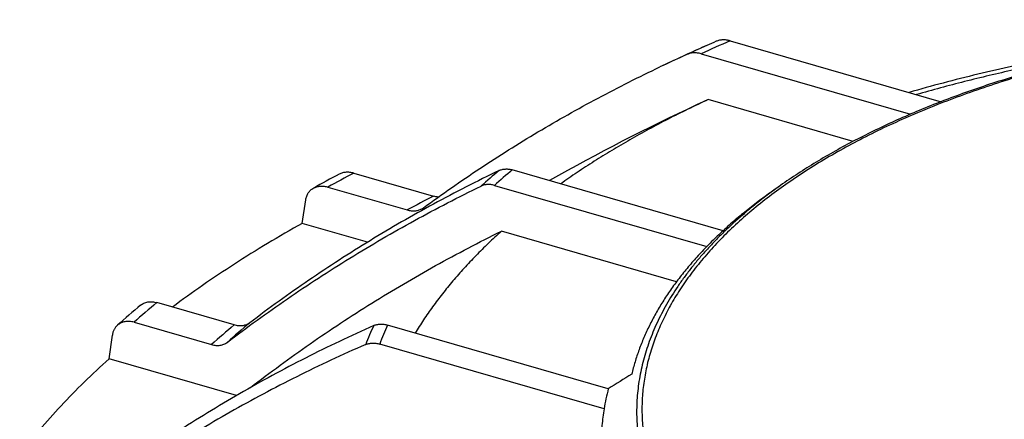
# Model space of a CAD drawing. Header units: millimetres. Extents: x 0 to 210, y 0 to 297.
# Tile 64 of 88: x 79.75 to 92.87, y 247.01 to 252.34. Entities that reach past the tile are written whole.
import ezdxf

# ---------------------------------------------------------------- set-up
doc = ezdxf.new("R2010")
doc.units = ezdxf.units.MM
doc.header["$LTSCALE"] = 19.36
doc.layers.get('0').update_dxf_attribs({"linetype": 'CONTINUOUS'})

msp = doc.modelspace()

# ---------------------------------------------------------------- linework, layer by layer
at = {"color": 6, "linetype": 'Continuous'}
for p, q in [((89.2125, 252.0589), (92.0225, 251.2477)), ((88.8264, 251.8867), (91.6153, 251.0816)), ((90.8505, 250.7184), (88.9209, 251.2754)), ((89.1192, 249.5275), (86.3103, 250.3384)), ((84.1967, 250.2945), (85.2599, 249.9876)), ((83.8541, 250.1098), (84.9106, 249.8048)), ((86.0719, 250.1319), (88.9004, 249.3154)), ((89.8836, 250.1302), (89.7714, 250.0509)), ((83.5119, 249.6245), (83.5578, 249.9395)), ((84.3812, 249.3735), (83.5119, 249.6245)), ((88.4984, 248.8474), (86.1651, 249.521)), ((82.6041, 248.2698), (81.5724, 248.5676)), ((81.2701, 248.3058), (82.3017, 248.008)), ((87.5893, 247.4192), (84.6481, 248.2683)), ((80.9374, 247.8178), (80.9811, 248.1334)), ((87.5323, 247.152), (84.5429, 248.015)), ((82.6338, 247.328), (80.9374, 247.8178))]:
    msp.add_line(p, q, dxfattribs=at)
at = {"color": 9, "linetype": 'Continuous'}
for centre, radius, start, end in [((95.3229, 237.8382), 15.4779, 113.25243, 114.81737), ((95.155, 237.9232), 15.4016, 113.95832, 115.02131), ((91.4722, 243.9241), 8.338, 129.80443, 131.98236), ((91.5709, 244.0231), 8.2193, 129.79429, 131.9925), ((92.6453, 234.2162), 18.1629, 117.72034, 118.94821), ((93.1507, 234.4895), 17.3913, 116.983, 118.28167), ((88.8968, 239.8047), 11.4207, 129.89001, 131.89678), ((89.392, 240.1263), 10.6015, 129.81246, 131.97433), ((89.5104, 240.2605), 10.4628, 129.80469, 131.9821), ((88.3837, 246.4458), 4.3202, 155.14037, 158.78168), ((88.477, 246.5297), 4.2051, 155.57901, 159.31631)]:
    msp.add_arc(centre, radius, start, end, dxfattribs=at)
at = {"color": 6, "linetype": 'Continuous'}
for centre, radius, start, end in [((95.3593, 237.4644), 15.9038, 113.46789, 113.95977), ((99.9251, 227.1915), 27.1457, 113.96105, 115.41148), ((96.7468, 233.8793), 19.741, 114.24351, 115.40864), ((96.908, 233.6832), 19.3205, 114.4187, 114.92855), ((100.228, 226.5594), 27.1799, 114.94569, 119.58858), ((92.5352, 234.1311), 18.2648, 117.84242, 119.07184), ((85.0093, 249.9934), 0.1986, 298.12779, 306.2089), ((88.8124, 239.6135), 11.6252, 129.8853, 131.90223), ((136.4415, 169.4928), 91.9732, 121.854155, 122.083688), ((90.364, 246.6879), 2.8695, 165.23433, 170.69133)]:
    msp.add_arc(centre, radius, start, end, dxfattribs=at)
at = {"color": 9, "linetype": 'Continuous'}
for points, knots in [([(100.848, 252.1828), (100.704, 252.2001), (100.4146, 252.2318), (99.9784, 252.2699), (99.5393, 252.2986), (99.0983, 252.3179), (98.6559, 252.3278), (98.2132, 252.3283), (97.7707, 252.3193), (97.3295, 252.3009), (96.8902, 252.2731), (96.4537, 252.236), (96.0208, 252.1896), (95.5922, 252.134), (95.1688, 252.0693), (94.7512, 251.9956), (94.3404, 251.9131), (93.9369, 251.8219), (93.5416, 251.7222), (93.1551, 251.6142), (92.7783, 251.498), (92.4116, 251.3739), (92.0559, 251.242), (91.7118, 251.1027), (91.3799, 250.9562), (91.0607, 250.8028), (90.755, 250.6426), (90.4631, 250.4761), (90.1857, 250.3035), (89.9233, 250.1251), (89.6763, 249.9413), (89.4452, 249.7524), (89.2304, 249.5587), (89.0323, 249.3605), (88.8513, 249.1582), (88.6877, 248.9522), (88.5417, 248.7429), (88.4138, 248.5306), (88.3218, 248.3503), (88.2576, 248.2052), (88.2145, 248.0965), (88.1759, 247.9874), (88.1421, 247.8779), (88.1129, 247.768), (88.0884, 247.6579), (88.0687, 247.5475), (88.0536, 247.4369), (88.0433, 247.3262), (88.0377, 247.2154), (88.0369, 247.1046), (88.0408, 246.9938), (88.0494, 246.8831), (88.0627, 246.7724), (88.0808, 246.662), (88.1036, 246.5518), (88.1311, 246.4418), (88.1633, 246.3322), (88.2001, 246.2229), (88.2416, 246.1141), (88.2878, 246.0057), (88.3559, 245.861), (88.4528, 245.6814), (88.5634, 245.5065), (88.6606, 245.3681), (88.7653, 245.2288), (88.9074, 245.0568), (89.094, 244.8558), (89.2974, 244.659), (89.5175, 244.4668), (89.7537, 244.2795), (90.0057, 244.0974), (90.273, 243.9208), (90.5551, 243.7501), (90.8514, 243.5856), (91.1616, 243.4276), (91.4849, 243.2763), (91.8208, 243.1321), (92.0502, 243.0418), (92.1669, 242.9978)], [0, 0, 0, 0, 0.020528, 0.0411845, 0.0619417, 0.0827714, 0.1036453, 0.124535, 0.1454117, 0.1662471, 0.1870127, 0.2076805, 0.2282225, 0.2486113, 0.26882, 0.2888223, 0.3085926, 0.3281061, 0.3473389, 0.3662681, 0.3848721, 0.4031303, 0.4210239, 0.4385354, 0.4556489, 0.4723507, 0.4886288, 0.5044739, 0.5198789, 0.5348393, 0.5493539, 0.5634247, 0.5770572, 0.5902607, 0.603049, 0.6154403, 0.6274576, 0.639129, 0.6504878, 0.6560628, 0.6615745, 0.6670286, 0.6724308, 0.6777874, 0.6831046, 0.6883892, 0.6936478, 0.6988874, 0.7041151, 0.7093379, 0.714563, 0.7197976, 0.7250486, 0.730323, 0.7356278, 0.7409694, 0.7463545, 0.7517893, 0.7572796, 0.7628313, 0.7684497, 0.7799047, 0.7916836, 0.7977053, 0.8038194, 0.8163356, 0.8292552, 0.8425949, 0.856367, 0.8705796, 0.885237, 0.9003402, 0.9158868, 0.9318715, 0.9482866, 0.9651217, 0.9823643, 1, 1, 1, 1]), ([(94.3533, 251.9298), (94.1237, 251.8933), (93.669, 251.8141), (92.9962, 251.6762), (92.3395, 251.5201), (91.9091, 251.4032), (91.697, 251.3417)], [0, 0, 0, 0, 0.2561988, 0.5086017, 0.7566974, 1, 1, 1, 1]), ([(89.8836, 250.1302), (89.788, 250.0626), (89.6482, 249.9587), (89.4691, 249.8144), (89.3411, 249.7054), (89.2185, 249.595), (89.1012, 249.4831), (88.9894, 249.3698), (88.8831, 249.2552), (88.7823, 249.1393), (88.6872, 249.0223), (88.5978, 248.9041), (88.4871, 248.7464), (88.3869, 248.5854), (88.2979, 248.4215), (88.2376, 248.2988), (88.1833, 248.1753), (88.135, 248.0513), (88.0927, 247.9266), (88.0564, 247.8015), (88.0262, 247.676), (88.0021, 247.5501), (87.984, 247.424), (87.9721, 247.2977), (87.9663, 247.1713), (87.9666, 247.0449), (87.9731, 246.9185), (87.9856, 246.7922), (88.0043, 246.6661), (88.0291, 246.5403), (88.0599, 246.4148), (88.0968, 246.2897), (88.1398, 246.1651), (88.1888, 246.0411), (88.2437, 245.9178), (88.3046, 245.7951), (88.3714, 245.6732), (88.4691, 245.5105), (88.6063, 245.3093), (88.7925, 245.0742), (89.0012, 244.844), (89.2318, 244.6191), (89.4838, 244.4001), (89.7566, 244.1875), (90.0497, 243.9818), (90.3622, 243.7834), (90.6936, 243.5928), (91.0429, 243.4104), (91.4094, 243.2367), (91.7923, 243.0721), (92.0546, 242.9699), (92.1883, 242.9203)], [0, 0, 0, 0, 0.0350364, 0.0521004, 0.068863, 0.0853269, 0.1014957, 0.117374, 0.1329671, 0.1482816, 0.1633249, 0.1781056, 0.1926333, 0.2209688, 0.2348066, 0.2484414, 0.2618884, 0.275164, 0.2882858, 0.301272, 0.3141422, 0.3269165, 0.3396156, 0.3522611, 0.3648746, 0.3774782, 0.3900941, 0.4027442, 0.4154502, 0.4282336, 0.4411151, 0.4541148, 0.4672519, 0.4805448, 0.4940109, 0.5076664, 0.5215265, 0.5356054, 0.5644649, 0.5943399, 0.6253024, 0.6574073, 0.6906937, 0.7251862, 0.7608963, 0.7978235, 0.8359565, 0.8752743, 0.9157471, 0.9573372, 1, 1, 1, 1])]:
    msp.add_open_spline(points, degree=3, knots=knots, dxfattribs=at)
at = {"color": 6, "linetype": 'Continuous'}
for points, knots in [([(100.8623, 252.1952), (100.736, 252.2104), (100.4822, 252.2386), (100.1, 252.2736), (99.7154, 252.3015), (99.329, 252.3221), (98.9414, 252.3356), (98.5531, 252.3418), (98.1645, 252.3408), (97.7763, 252.3326), (97.389, 252.3171), (97.003, 252.2945), (96.619, 252.2646), (96.2375, 252.2276), (95.859, 252.1836), (95.484, 252.1325), (95.1131, 252.0744), (94.7467, 252.0095), (94.3853, 251.9378), (94.0295, 251.8594), (93.6797, 251.7745), (93.3364, 251.683), (93.0001, 251.5852), (92.6713, 251.4812), (92.3503, 251.3711), (92.0377, 251.2551), (91.7338, 251.1333), (91.439, 251.0059), (91.1539, 250.873), (90.8786, 250.7348), (90.6138, 250.5916), (90.3595, 250.4434), (90.1163, 250.2905), (89.9598, 250.1841), (89.8836, 250.1302)], [0, 0, 0, 0, 0.033514, 0.0672145, 0.1010674, 0.1350381, 0.1690918, 0.2031934, 0.2373078, 0.2713997, 0.3054339, 0.3393754, 0.3731896, 0.4068418, 0.4402981, 0.473525, 0.5064896, 0.5391596, 0.5715037, 0.6034914, 0.6350932, 0.6662808, 0.697027, 0.7273062, 0.757094, 0.7863679, 0.815107, 0.8432924, 0.8709071, 0.8979366, 0.9243687, 0.9501939, 0.9754056, 1, 1, 1, 1]), ([(89.2125, 252.0589), (89.1963, 252.0636), (89.1639, 252.0705), (89.1229, 252.0728), (89.0914, 252.0705), (89.0686, 252.0667), (89.0467, 252.0609), (89.0327, 252.0557), (89.0259, 252.0527)], [0, 0, 0, 0, 0.2655912, 0.5200886, 0.6434488, 0.7643669, 0.8831039, 1, 1, 1, 1]), ([(95.4373, 252.1243), (95.2697, 252.1055), (94.9359, 252.0646), (94.4387, 251.9935), (93.9471, 251.913), (93.4618, 251.8232), (92.9836, 251.7242), (92.5131, 251.6161), (92.0509, 251.499), (91.7467, 251.4145), (91.5961, 251.3708)], [0, 0, 0, 0, 0.1291449, 0.2573558, 0.384503, 0.5104602, 0.6351047, 0.7583179, 0.8799859, 1, 1, 1, 1]), ([(88.8264, 251.8867), (88.8103, 251.8914), (88.7858, 251.8966), (88.753, 251.8995), (88.7291, 251.8997), (88.7058, 251.8978), (88.6832, 251.8938), (88.6615, 251.8878), (88.6476, 251.8824), (88.6408, 251.8794)], [0, 0, 0, 0, 0.2657703, 0.394498, 0.5204382, 0.6437162, 0.7645342, 0.8831746, 1, 1, 1, 1]), ([(85.1266, 249.8332), (85.2494, 249.9232), (85.4974, 250.1004), (85.8757, 250.3575), (86.2604, 250.6057), (86.6515, 250.8452), (87.0487, 251.0757), (87.4519, 251.2972), (87.8611, 251.5095), (88.1374, 251.6448), (88.2765, 251.7108)], [0, 0, 0, 0, 0.1244123, 0.248934, 0.3735945, 0.4984232, 0.6234491, 0.7487015, 0.8742089, 1, 1, 1, 1]), ([(88.9209, 251.2754), (88.83, 251.2335), (88.6504, 251.1485), (88.386, 251.0164), (88.1287, 250.8808), (87.8787, 250.7419), (87.6362, 250.5996), (87.4014, 250.4542), (87.1745, 250.3057), (87.0271, 250.2038), (86.9549, 250.1523)], [0, 0, 0, 0, 0.1324399, 0.2628093, 0.3910748, 0.5172074, 0.6411828, 0.7629817, 0.8825902, 1, 1, 1, 1]), ([(86.1344, 250.3296), (85.9868, 250.2586), (85.6936, 250.1132), (85.2601, 249.8843), (84.8335, 249.6453), (84.4141, 249.3961), (84.0021, 249.1369), (83.5975, 248.8678), (83.2005, 248.5888), (82.9408, 248.3963), (82.8124, 248.2984)], [0, 0, 0, 0, 0.1260216, 0.2516831, 0.3770178, 0.5020597, 0.6268433, 0.751404, 0.8757775, 1, 1, 1, 1]), ([(86.1344, 250.3296), (86.1407, 250.3326), (86.1536, 250.338), (86.174, 250.3441), (86.1953, 250.3482), (86.2174, 250.3503), (86.2401, 250.3504), (86.2714, 250.3478), (86.2949, 250.3428), (86.3103, 250.3384)], [0, 0, 0, 0, 0.1157161, 0.2334724, 0.3536943, 0.4767174, 0.6027819, 0.7320323, 1, 1, 1, 1]), ([(84.1967, 250.2945), (84.1882, 250.297), (84.1711, 250.3012), (84.1455, 250.3053), (84.1201, 250.3071), (84.0952, 250.3067), (84.0711, 250.3039), (84.0478, 250.2989), (84.0256, 250.2915), (84.0116, 250.2851), (84.0048, 250.2815)], [0, 0, 0, 0, 0.1349965, 0.2669137, 0.3957486, 0.521586, 0.644605, 0.765082, 0.8833912, 1, 1, 1, 1]), ([(82.5118, 248.0381), (82.643, 248.1383), (82.908, 248.3356), (83.313, 248.6215), (83.7255, 248.8975), (84.1453, 249.1633), (84.5722, 249.419), (85.0061, 249.6645), (85.4469, 249.8995), (85.7448, 250.0491), (85.8949, 250.1221)], [0, 0, 0, 0, 0.1244515, 0.2489945, 0.3736619, 0.4984866, 0.623501, 0.7487371, 0.8742264, 1, 1, 1, 1]), ([(83.5578, 249.9395), (83.559, 249.9479), (83.5623, 249.9645), (83.5697, 249.9884), (83.5795, 250.0109), (83.5915, 250.0317), (83.6058, 250.0507), (83.6221, 250.0677), (83.6402, 250.0825), (83.6534, 250.0909), (83.6602, 250.0947)], [0, 0, 0, 0, 0.1327862, 0.2623057, 0.3889461, 0.5132211, 0.6357505, 0.7572309, 0.8784004, 1, 1, 1, 1]), ([(83.6602, 250.0947), (83.667, 250.0985), (83.6811, 250.1053), (83.7035, 250.1131), (83.7269, 250.1186), (83.7513, 250.1217), (83.7764, 250.1223), (83.8021, 250.1206), (83.8282, 250.1165), (83.8455, 250.1123), (83.8541, 250.1098)], [0, 0, 0, 0, 0.1165698, 0.2347883, 0.3551605, 0.4780952, 0.6038972, 0.7327663, 0.8648001, 1, 1, 1, 1]), ([(86.0719, 250.1319), (86.0641, 250.1342), (86.0485, 250.1381), (86.0249, 250.142), (86.0016, 250.1438), (85.9787, 250.1436), (85.9564, 250.1414), (85.9349, 250.1371), (85.9143, 250.1308), (85.9012, 250.1252), (85.8949, 250.1221)], [0, 0, 0, 0, 0.134724, 0.2664644, 0.3952176, 0.5210634, 0.6441685, 0.764787, 0.8832584, 1, 1, 1, 1]), ([(85.3239, 249.9759), (85.3133, 249.9767), (85.2917, 249.9795), (85.2705, 249.9845), (85.2599, 249.9876)], [0, 0, 0, 0, 0.4928145, 1, 1, 1, 1]), ([(89.7714, 250.0509), (89.7087, 250.0065), (89.5859, 249.9169), (89.4083, 249.7781), (89.2394, 249.6365), (89.0794, 249.4925), (88.9285, 249.3459), (88.7867, 249.1971), (88.6542, 249.0461), (88.5312, 248.8932), (88.4178, 248.7383), (88.3141, 248.5818), (88.2354, 248.4494), (88.1775, 248.3428), (88.1235, 248.2368), (88.0621, 248.1035), (88.0085, 247.9681), (87.9708, 247.8594), (87.9367, 247.7511), (87.9148, 247.6691), (87.9019, 247.6143)], [0, 0, 0, 0, 0.0734487, 0.1452653, 0.2154599, 0.2840498, 0.3510598, 0.4165232, 0.4804815, 0.5429857, 0.604096, 0.6638823, 0.7224248, 0.7512599, 0.7798187, 0.8361547, 0.8915479, 0.9189309, 0.946124, 1, 1, 1, 1]), ([(84.9106, 249.8048), (84.9192, 249.8023), (84.9363, 249.7981), (84.962, 249.794), (84.9875, 249.7922), (85.0124, 249.7927), (85.0366, 249.7955), (85.0598, 249.8007), (85.0821, 249.8082), (85.0961, 249.8147), (85.1029, 249.8183)], [0, 0, 0, 0, 0.1350511, 0.266997, 0.3958374, 0.5216624, 0.6446577, 0.7651082, 0.8833969, 1, 1, 1, 1]), ([(83.5119, 249.6245), (83.3564, 249.5377), (83.0517, 249.3615), (82.6085, 249.086), (82.185, 248.803), (81.9127, 248.6069), (81.7802, 248.5077)], [0, 0, 0, 0, 0.2590267, 0.5120639, 0.7590623, 1, 1, 1, 1]), ([(82.8234, 247.4367), (82.9527, 247.5369), (83.2142, 247.7342), (83.6139, 248.0202), (84.0211, 248.2962), (84.4357, 248.5621), (84.8575, 248.8178), (85.2864, 249.0633), (85.7221, 249.2984), (86.0167, 249.448), (86.1651, 249.521)], [0, 0, 0, 0, 0.1244722, 0.2490282, 0.373702, 0.4985271, 0.6235368, 0.7487641, 0.8742412, 1, 1, 1, 1]), ([(86.1651, 249.521), (86.106, 249.4676), (85.9906, 249.3602), (85.8244, 249.1951), (85.667, 249.028), (85.5184, 248.8587), (85.3789, 248.6876), (85.2484, 248.5147), (85.127, 248.3401), (85.0517, 248.2216), (85.0156, 248.1622)], [0, 0, 0, 0, 0.1337185, 0.2648183, 0.3933498, 0.5193738, 0.6429619, 0.7641972, 0.8831744, 1, 1, 1, 1]), ([(81.3577, 248.5339), (81.3643, 248.5395), (81.3786, 248.5497), (81.4021, 248.5621), (81.4276, 248.5713), (81.4546, 248.5773), (81.483, 248.5799), (81.5124, 248.5792), (81.5425, 248.5753), (81.5624, 248.5705), (81.5724, 248.5676)], [0, 0, 0, 0, 0.1154464, 0.2321715, 0.3511126, 0.4730611, 0.5986235, 0.7282024, 0.8619945, 1, 1, 1, 1]), ([(81.0483, 248.266), (81.0438, 248.2619), (81.0351, 248.2533), (81.0233, 248.2393), (81.0128, 248.224), (81.0036, 248.2077), (80.9958, 248.1903), (80.9893, 248.1721), (80.9844, 248.153), (80.982, 248.14), (80.9811, 248.1334)], [0, 0, 0, 0, 0.1201463, 0.2409149, 0.3627384, 0.4860168, 0.6111066, 0.7383125, 0.8678815, 1, 1, 1, 1]), ([(84.4638, 248.262), (84.3102, 248.1937), (84.0053, 248.0535), (83.5544, 247.8316), (83.1109, 247.5985), (82.6749, 247.3544), (82.2465, 247.0994), (81.8261, 246.8337), (81.4137, 246.5573), (81.1439, 246.366), (81.0105, 246.2686)], [0, 0, 0, 0, 0.1262062, 0.2519918, 0.3773943, 0.5024514, 0.6272016, 0.7516836, 0.8759365, 1, 1, 1, 1]), ([(81.2701, 248.3058), (81.2598, 248.3087), (81.2391, 248.3136), (81.208, 248.3175), (81.1776, 248.3177), (81.1482, 248.3144), (81.1248, 248.3087), (81.1069, 248.3023), (81.0941, 248.2967), (81.0818, 248.2902), (81.07, 248.283), (81.0588, 248.2749), (81.0517, 248.269), (81.0483, 248.266)], [0, 0, 0, 0, 0.1368978, 0.2697588, 0.3986484, 0.5238343, 0.6457908, 0.7057953, 0.765259, 0.8242916, 0.8830101, 0.9415375, 1, 1, 1, 1]), ([(82.8124, 248.2984), (82.809, 248.2958), (82.8022, 248.291), (82.7914, 248.2844), (82.7802, 248.2785), (82.7645, 248.2716), (82.7437, 248.2647), (82.7175, 248.2596), (82.6901, 248.2575), (82.6618, 248.2584), (82.6329, 248.2624), (82.6137, 248.267), (82.6041, 248.2698)], [0, 0, 0, 0, 0.0575699, 0.1153982, 0.1735988, 0.2322796, 0.3514142, 0.4735579, 0.599235, 0.7287887, 0.8623805, 1, 1, 1, 1]), ([(84.4638, 248.262), (84.4704, 248.2649), (84.4841, 248.2701), (84.5056, 248.2759), (84.528, 248.2797), (84.5592, 248.2821), (84.5999, 248.2798), (84.632, 248.2729), (84.6481, 248.2683)], [0, 0, 0, 0, 0.1158409, 0.2338037, 0.3542528, 0.477462, 0.7326038, 1, 1, 1, 1]), ([(84.3564, 248.0093), (84.2013, 247.9418), (83.8934, 247.803), (83.4381, 247.5828), (82.9903, 247.3512), (82.5501, 247.1084), (82.1177, 246.8545), (81.6932, 246.5896), (81.2769, 246.3139), (81.0047, 246.1228), (80.87, 246.0255)], [0, 0, 0, 0, 0.1262543, 0.2520722, 0.3774921, 0.5025531, 0.6272945, 0.751756, 0.8759777, 1, 1, 1, 1]), ([(82.3017, 248.008), (82.3113, 248.0052), (82.3306, 248.0006), (82.3596, 247.9967), (82.388, 247.9958), (82.4156, 247.9981), (82.4421, 248.0035), (82.4672, 248.012), (82.4906, 248.0234), (82.505, 248.0329), (82.5118, 248.0381)], [0, 0, 0, 0, 0.1364063, 0.2690733, 0.3980394, 0.5235049, 0.645836, 0.7655611, 0.8833533, 1, 1, 1, 1]), ([(84.3564, 248.0093), (84.3631, 248.0123), (84.377, 248.0175), (84.3988, 248.0232), (84.4215, 248.0269), (84.4531, 248.0291), (84.4941, 248.0267), (84.5267, 248.0197), (84.5429, 248.015)], [0, 0, 0, 0, 0.1158678, 0.2338767, 0.3543761, 0.4776247, 0.7327664, 1, 1, 1, 1]), ([(80.9374, 247.8178), (80.8249, 247.7167), (80.6068, 247.5126), (80.2973, 247.1968), (80.0102, 246.8757), (79.8316, 246.6556), (79.7464, 246.5448)], [0, 0, 0, 0, 0.2599414, 0.5131211, 0.7597279, 1, 1, 1, 1]), ([(87.5323, 247.152), (87.5263, 247.1151), (87.5157, 247.0412), (87.5044, 246.9299), (87.4975, 246.8185), (87.496, 246.7442), (87.496, 246.7071)], [0, 0, 0, 0, 0.2510818, 0.501238, 0.7507744, 1, 1, 1, 1])]:
    msp.add_open_spline(points, degree=3, knots=knots, dxfattribs=at)

doc.saveas('drawing.dxf')
